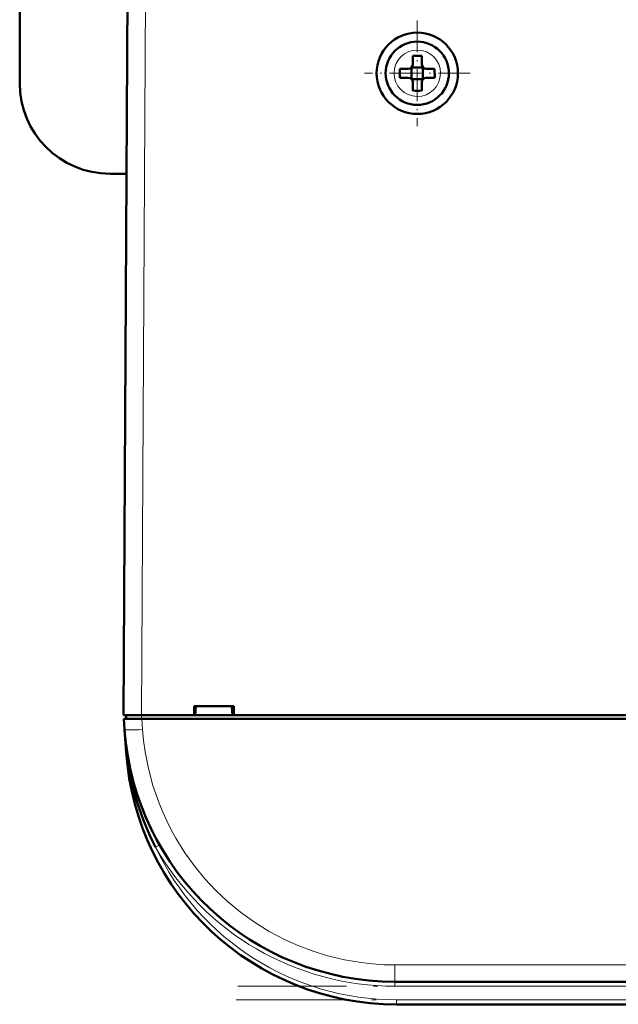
# Model space of a CAD drawing. Extents: x -1438 to 1837, y -1771 to 637.
# Tile 3 of 91: x -163 to -97, y -1566 to -1457. Entities that reach past the tile are written whole.
import ezdxf

# ---------------------------------------------------------------- set-up
doc = ezdxf.new("R2010")
doc.units = 0
doc.linetypes.add('DASHDOT', pattern=[18.5, 12, -3, 0.5, -3])

msp = doc.modelspace()

# ---------------------------------------------------------------- linework, layer by layer
at = {"color": 7, "lineweight": 50}
for p, q in [((-163.21, -1449.9), (-163.21, -1463.9)), ((-151.71, -1533.79), (-151.28, -1451.73)), ((-119.7, -1461.78), (-119.7, -1460.86)), ((-118.7, -1460.86), (-118.7, -1461.78)), ((-121.13, -1462.28), (-120.2, -1462.28)), ((-119.85, -1462.14), (-119.84, -1462.15)), ((-119.84, -1462.15), (-118.57, -1462.15)), ((-119.84, -1462.15), (-119.84, -1463.42)), ((-118.57, -1462.15), (-118.56, -1462.14)), ((-118.57, -1462.15), (-118.57, -1463.42)), ((-117.28, -1462.28), (-118.2, -1462.28)), ((-121.13, -1463.28), (-120.2, -1463.28)), ((-119.84, -1463.42), (-119.85, -1463.43)), ((-118.57, -1463.42), (-119.84, -1463.42)), ((-119.7, -1463.78), (-119.7, -1464.71)), ((-118.7, -1463.78), (-118.7, -1464.71)), ((-118.57, -1463.42), (-118.56, -1463.43)), ((-117.28, -1463.28), (-118.2, -1463.28)), ((-151.4, -1473.9), (-153.21, -1473.9)), ((-143.91, -1533.79), (-143.91, -1532.79)), ((-143.91, -1532.79), (-139.51, -1532.79)), ((-143.77, -1533.79), (-143.71, -1532.79)), ((-139.71, -1532.79), (-139.64, -1533.79)), ((-139.51, -1532.79), (-139.51, -1533.79)), ((-151.71, -1533.79), (-149.71, -1533.79)), ((-151.6, -1535.38), (-151.68, -1534.19)), ((-151.68, -1534.19), (-149.69, -1534.19)), ((-151.41, -1533.79), (-151.41, -1534.19)), ((-149.71, -1533.79), (-143.91, -1533.79)), ((103.27, -1534.19), (-149.69, -1534.19)), ((-143.91, -1533.79), (-143.77, -1533.79)), ((-143.86, -1533.79), (-139.56, -1533.79)), ((-139.64, -1533.79), (-139.51, -1533.79)), ((-139.51, -1533.79), (-19.91, -1533.79)), ((-151.6, -1535.41), (-151.42, -1537.88)), ((-149.25, -1545.09), (-149.15, -1545.32)), ((75.25, -1563.29), (-121.67, -1563.29)), ((75.08, -1565.79), (-121.5, -1565.79))]:
    msp.add_line(p, q, dxfattribs=at)
at = {"color": 7, "lineweight": 18}
for p, q in [((-149.28, -1451.73), (-149.71, -1533.79)), ((-119.18, -1460.21), (-119.2, -1460.21)), ((-121.78, -1462.76), (-121.78, -1462.78)), ((-116.63, -1462.81), (-116.63, -1462.78)), ((-119.23, -1465.36), (-119.2, -1465.36)), ((-149.71, -1534.19), (-149.71, -1533.79)), ((-149.69, -1534.19), (-149.6, -1535.38)), ((-151.42, -1537.88), (-151.37, -1537.87)), ((-151.33, -1538.24), (-151.37, -1537.87)), ((-148.17, -1548.39), (-147.86, -1548.22)), ((-147.86, -1548.22), (-147.73, -1548.15)), ((75.25, -1561.42), (-121.67, -1561.42)), ((-121.67, -1563.29), (-121.67, -1561.42)), ((-121.67, -1563.29), (-121.67, -1563.79)), ((75.25, -1563.79), (-121.67, -1563.79)), ((-121.5, -1565.29), (-121.5, -1565.79)), ((75.08, -1565.29), (-121.5, -1565.29))]:
    msp.add_line(p, q, dxfattribs=at)
at = {"color": 7, "linetype": 'DASHDOT', "lineweight": 18, "ltscale": 0.292499}
msp.add_line((-119.2, -1456.93), (-119.2, -1468.63), dxfattribs=at)
at = {"color": 7, "linetype": 'DASHDOT', "lineweight": 18, "ltscale": 0.2925}
msp.add_line((-113.35, -1462.78), (-125.05, -1462.78), dxfattribs=at)
at = {"color": 7, "linetype": 'DASHDOT', "lineweight": 18, "ltscale": 0.012015}
msp.add_line((-149.72, -1533.75), (-149.72, -1534.23), dxfattribs=at)
at = {"color": 7, "linetype": 'DASHDOT', "lineweight": 18}
for p, q in [((94.95, -1563.79), (-141.36, -1563.79)), ((94.74, -1565.29), (-141.15, -1565.29))]:
    msp.add_line(p, q, dxfattribs=at)
at = {"color": 7, "lineweight": 18}
msp.add_lwpolyline([(-149.6, -1535.38), (-149.49, -1536.61), (-149.32, -1537.87), (-148.96, -1539.71), (-148.46, -1541.58), (-147.78, -1543.54), (-147.38, -1544.53), (-146.93, -1545.5), (-146.45, -1546.47), (-145.92, -1547.42), (-144.92, -1549.03), (-143.79, -1550.59), (-142.7, -1551.91), (-141.52, -1553.17), (-140.26, -1554.36), (-138.78, -1555.59), (-137.22, -1556.71), (-135.58, -1557.73), (-133.91, -1558.61), (-132.32, -1559.32), (-130.73, -1559.92), (-129.15, -1560.41), (-127.26, -1560.86), (-125.42, -1561.17), (-124.15, -1561.31), (-122.91, -1561.4), (-121.67, -1561.42)], dxfattribs=at)
at = {"color": 7, "lineweight": 50}
for radius in [4.5, 3.5]:
    msp.add_circle((-119.2, -1462.78), radius, dxfattribs=at)
at = {"color": 7, "lineweight": 18}
for centre, radius, start, end in [((-119.2, -1462.78), 2.57, 90, 179.4706), ((-119.2, -1462.78), 2.57, 0, 89.4706), ((-119.2, -1462.78), 2.57, 180, 269.4706), ((-119.2, -1462.78), 2.57, 270, 359.4706), ((-90.86, -1531.13), 60.88, 184.0416, 186.3583), ((-121.67, -1533.29), 30.5, 209.6942, 269.9999), ((-121.5, -1535.79), 29.5, 205.3037, 270)]:
    msp.add_arc(centre, radius, start, end, dxfattribs=at)
at = {"color": 7, "lineweight": 50}
for centre, radius, start, end in [((-120.2, -1461.78), 0.5, 270, 360), ((-119.2, -1477.96), 17.1, 89.9978, 91.6733), ((-119.2, -1477.96), 17.1, 88.3267, 90.0022), ((-118.2, -1461.78), 0.5, 180, 270), ((-104.03, -1462.78), 17.1, 178.3267, 180.0022), ((-104, -1462.78), 17.14, 179.9996, 181.6715), ((-134.38, -1462.78), 17.1, 359.9978, 1.6733), ((-134.41, -1462.78), 17.14, 358.3285, 0.0004), ((-153.21, -1463.9), 10, 180, 270), ((-120.2, -1463.78), 0.5, 0, 90), ((-118.2, -1463.78), 0.5, 90, 180), ((-119.2, -1447.58), 17.13, 268.3286, 271.6729), ((-121.67, -1533.29), 30, 184, 270), ((-121.5, -1535.79), 30, 184, 270), ((-151.37, -1538.11), 0.135, 285.2868, 317.5747), ((-121.59, -1534.55), 29.96, 187.0814, 207.5257), ((-121.85, -1533.36), 29.8, 198.5314, 203.1815), ((-121.64, -1533.27), 30.03, 205.6025, 209.691)]:
    msp.add_arc(centre, radius, start, end, dxfattribs=at)
at = {"color": 7, "lineweight": 18}
for centre, major_axis, ratio, start_param, end_param in [((-149.6, -1535.24), (2, 0.14), 0.069587, 3.141593, 4.707523), ((-151.82, -1537.91), (0.495, 0.076), 0.164442, 5.813966, 6.277967)]:
    msp.add_ellipse(centre, major_axis=major_axis, ratio=ratio, start_param=start_param, end_param=end_param, dxfattribs=at)

doc.saveas('drawing.dxf')
